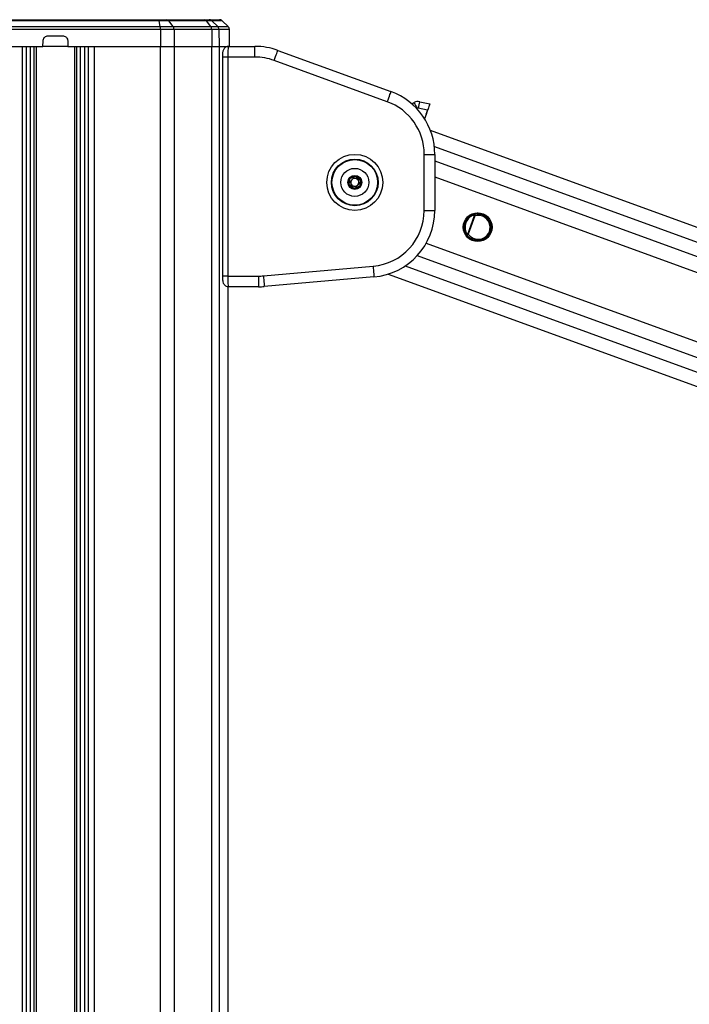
# Paper-space layout '4M DUO Surface plate' of a CAD drawing. Header units: millimetres. Extents: x 20 to 26560, y 40 to 17993.
# Tile 35 of 87: x 9072 to 9574, y 7385 to 8122. Entities that reach past the tile are written whole.
import ezdxf

# ---------------------------------------------------------------- set-up
doc = ezdxf.new("R2010")
doc.units = ezdxf.units.MM

psp = doc.layouts.new('4M DUO Surface plate')

# ---------------------------------------------------------------- linework, layer by layer
at = {"color": 7, "linetype": 'Continuous', "lineweight": 25, "ltscale": 2}
for p, q in [((9176.2, 8121.48), (9020.72, 8121.48)), ((9021.13, 8122.33), (9175.79, 8122.33)), ((9175.79, 8122.33), (9182.08, 8122.33)), ((9177.07, 8117.19), (9176.2, 8121.48)), ((9183.55, 8121.48), (9176.2, 8121.48)), ((9182.08, 8122.33), (9210.33, 8122.33)), ((9186.69, 8117.19), (9183.55, 8121.48)), ((9211.8, 8121.48), (9183.55, 8121.48)), ((9210.33, 8122.33), (9213.7, 8122.33)), ((9214.94, 8117.19), (9211.8, 8121.48)), ((9215.74, 8121.48), (9211.8, 8121.48)), ((9213.7, 8122.33), (9221.39, 8122.33)), ((9220.1, 8117.19), (9215.74, 8121.48)), ((9227.92, 8117.19), (9223.48, 8121.48)), ((9177.25, 8115.08), (9019.67, 8115.08)), ((9019.85, 8117.19), (9177.07, 8117.19)), ((9177.07, 8117.19), (9186.69, 8117.19)), ((9177.25, 8115.08), (9177.3, 8102.33)), ((9187.34, 8115.08), (9177.25, 8115.08)), ((9186.69, 8117.19), (9214.94, 8117.19)), ((9187.34, 8115.08), (9187.5, 8102.33)), ((9215.59, 8115.08), (9187.34, 8115.08)), ((9214.94, 8117.19), (9220.1, 8117.19)), ((9215.59, 8115.08), (9215.75, 8102.33)), ((9221, 8115.08), (9215.59, 8115.08)), ((9221, 8115.08), (9221.21, 8102.33)), ((9228.92, 8110.33), (9228.84, 8115.08)), ((9089.12, 8102.33), (9089.19, 8106.4)), ((9093.19, 8110.33), (9103.73, 8110.33)), ((9107.73, 8106.4), (9107.8, 8102.33)), ((9228.95, 8102.33), (9228.88, 8106.4)), ((9228.89, 8110.33), (9228.92, 8110.33)), ((9019.62, 8102.33), (9089.12, 8102.33)), ((9073.82, 2354.33), (9073.82, 8102.33)), ((9107.8, 8102.33), (9089.12, 8102.33)), ((9107.8, 8102.33), (9177.3, 8102.33)), ((9123.1, 8102.33), (9123.1, 2354.33)), ((9127.39, 8102.33), (9177.3, 8102.33)), ((9177.3, 8102.33), (9187.5, 8102.33)), ((9187.5, 8102.33), (9215.75, 8102.33)), ((9215.75, 8102.33), (9221.21, 8102.33)), ((9221.21, 8102.33), (9228.21, 8102.33)), ((9221.21, 8102.33), (9228.01, 8102.33)), ((9228.21, 8102.33), (9248.03, 8102.33)), ((9248.03, 8094.33), (9248.03, 8102.33)), ((9265.13, 8099.31), (9349.94, 8068.44)), ((9223.58, 8094.33), (9223.58, 7930.33)), ((9227.58, 8094.33), (9227.58, 7930.33)), ((9248.03, 8094.33), (9227.58, 8094.33)), ((9347.21, 8060.92), (9262.39, 8091.79)), ((9366.38, 8059.75), (9367.25, 8060.25)), ((9371.49, 8060.92), (9379.12, 8059.31)), ((9377.4, 8054.57), (9370.37, 8056.06)), ((9377.4, 8054.57), (9376.19, 8051.26)), ((9376.28, 8051.24), (9375.18, 8048.06)), ((11075.56, 7422.04), (9379.49, 8039.46)), ((9374.84, 8021.46), (9382.84, 8021.46)), ((9374.84, 7979.52), (9374.84, 8021.46)), ((9382.84, 8021.46), (9382.84, 7979.52)), ((9318.57, 7998.72), (9319.18, 8003.3)), ((9319.18, 8003.3), (9323.45, 8005.06)), ((9319.54, 8001.52), (9322.09, 8003.87)), ((9320.29, 7998.14), (9319.54, 8001.52)), ((9322.09, 8003.87), (9325.39, 8002.83)), ((9323.45, 8005.06), (9327.11, 8002.25)), ((9325.39, 8002.83), (9326.15, 7999.45)), ((9327.11, 8002.25), (9326.5, 7997.67)), ((9322.24, 7995.91), (9318.57, 7998.72)), ((9323.6, 7997.1), (9320.29, 7998.14)), ((9326.5, 7997.67), (9322.24, 7995.91)), ((9326.15, 7999.45), (9323.6, 7997.1)), ((9374.84, 7979.52), (9382.84, 7979.52)), ((9407.54, 7961.76), (9412.62, 7975.69)), ((9412.88, 7975.51), (9407.87, 7961.73)), ((9414.54, 7977.76), (9417.38, 7976.72)), ((9417.4, 7976.8), (9414.78, 7977.76)), ((9417.4, 7976.8), (9417.38, 7976.72)), ((9411.49, 7957.51), (9407.79, 7958.86)), ((9407.98, 7958.7), (9411.46, 7957.43)), ((9411.46, 7957.43), (9411.49, 7957.51)), ((9254.32, 7930.49), (9336.5, 7937.68)), ((9227.58, 7930.33), (9250.66, 7930.33)), ((9250.66, 7930.33), (9250.66, 7922.33)), ((9337.2, 7929.71), (9255.02, 7922.52)), ((9347.8, 7931.81), (10828.36, 7392.84)), ((9228.02, 6750.76), (9228.02, 7922.39)), ((9228.21, 7922.33), (9228.02, 7922.33)), ((9250.66, 7922.33), (9228.21, 7922.33))]:
    psp.add_line(p, q, dxfattribs=at)
at = {"color": 8, "linetype": 'Continuous', "lineweight": 25, "ltscale": 2}
for p, q in [((9223.48, 8121.48), (9215.74, 8121.48)), ((9220.1, 8117.19), (9227.92, 8117.19)), ((9228.84, 8115.08), (9221, 8115.08)), ((9076.75, 6855.67), (9076.75, 8102.33)), ((9079.57, 8102.33), (9079.57, 6857.35)), ((9082.57, 6858.81), (9082.57, 8102.33)), ((9083.99, 8102.33), (9083.99, 6859.39)), ((9112.93, 6859.39), (9112.93, 8102.33)), ((9114.35, 8102.33), (9114.35, 6858.81)), ((9117.35, 6857.35), (9117.35, 8102.33)), ((9120.17, 8102.33), (9120.17, 6855.67)), ((9127.39, 8102.33), (9127.39, 2354.33)), ((9177.3, 2354.33), (9177.3, 8102.33)), ((9187.5, 8102.33), (9187.5, 2354.33)), ((9215.75, 2354.33), (9215.75, 8102.33)), ((9221.21, 8102.33), (9221.21, 2354.33)), ((9227.58, 8094.33), (9223.58, 8094.33)), ((9369.67, 8055.95), (9369.26, 8055.72)), ((9382.48, 8027.48), (11061.87, 7416.13)), ((9382.84, 8016.5), (10774.23, 7509.99)), ((9382.84, 8004.62), (9687.83, 7893.6)), ((9376.42, 7955), (9664.28, 7850.21)), ((9369.59, 7945.61), (10749.77, 7443.18)), ((9360.7, 7938), (10843.17, 7398.34)), ((9227.58, 7930.33), (9223.58, 7930.33)), ((9228.01, 6750.75), (9228.01, 7922.4))]:
    psp.add_line(p, q, dxfattribs=at)
at = {"color": 7, "linetype": 'Continuous', "lineweight": 25, "ltscale": 2, "flags": 128}
for points in [[(9175.79, 8122.33), (9175.84, 8122.31), (9175.9, 8122.27), (9175.96, 8122.2), (9176.01, 8122.11), (9176.06, 8121.99), (9176.11, 8121.84), (9176.16, 8121.67), (9176.2, 8121.48)], [(9262.39, 8091.79), (9262.93, 8093.26), (9263.44, 8094.67), (9263.91, 8095.97), (9264.33, 8097.11), (9264.67, 8098.04), (9264.92, 8098.74), (9265.08, 8099.17), (9265.13, 8099.31)], [(9347.21, 8060.92), (9347.74, 8062.39), (9348.26, 8063.8), (9348.73, 8065.1), (9349.14, 8066.24), (9349.48, 8067.17), (9349.74, 8067.87), (9349.89, 8068.3), (9349.94, 8068.44)], [(9379.12, 8059.31), (9379.09, 8059.22), (9378.99, 8058.95), (9378.83, 8058.51), (9378.62, 8057.92), (9378.35, 8057.21), (9378.06, 8056.39), (9377.73, 8055.5), (9377.4, 8054.57)], [(9407.56, 7961.62), (9407.56, 7961.64), (9407.56, 7961.65), (9407.56, 7961.67), (9407.55, 7961.69), (9407.55, 7961.71), (9407.55, 7961.73), (9407.55, 7961.74), (9407.54, 7961.76)], [(9336.5, 7937.68), (9336.64, 7936.12), (9336.77, 7934.63), (9336.89, 7933.25), (9337, 7932.04), (9337.08, 7931.05), (9337.15, 7930.31), (9337.19, 7929.86), (9337.2, 7929.71)], [(9254.32, 7930.49), (9254.46, 7928.93), (9254.59, 7927.44), (9254.71, 7926.06), (9254.81, 7924.85), (9254.9, 7923.86), (9254.96, 7923.12), (9255, 7922.67), (9255.02, 7922.52)]]:
    psp.add_lwpolyline(points, dxfattribs=at)
at = {"color": 7, "linetype": 'Continuous', "lineweight": 25, "ltscale": 4}
for centre, radius in [((9322.84, 8000.49), 21), ((9322.84, 8000.49), 17.5), ((9322.84, 8000.49), 17.1), ((9322.84, 8000.49), 10.5), ((9322.84, 8000.49), 5.25), ((9322.84, 8000.49), 4.75), ((9414.93, 7966.96), 10.8)]:
    psp.add_circle(centre, radius, dxfattribs=at)
for centre, radius, start, end in [((9181.99, 8120.47), 1.86, 33.14864, 87.3591), ((9210.24, 8120.47), 1.86, 33.14902, 87.35897), ((9213.69, 8119.42), 2.91, 45.28879, 89.91169), ((9221.39, 8119.33), 3, 46, 90), ((9165.95, 8115.18), 11.3, 359.53464, 10.26307), ((9183.67, 8115.11), 3.67, 359.64621, 34.53762), ((9211.92, 8115.11), 3.67, 359.6468, 34.53703), ((9217.97, 8115.04), 3.03, 0.87932, 45.29985), ((9225.84, 8115.03), 3, 1, 46), ((9248.03, 8052.33), 50, 70, 90), ((9248.03, 8052.33), 42, 70, 90), ((9332.84, 8021.46), 50, 0, 70), ((9332.84, 8021.46), 42, 0, 70), ((9363.86, 8064.12), 5.05, 288.64842, 299.94269), ((9363.89, 8064.07), 4.99, 288.56819, 300.00979), ((9370.25, 8055.05), 6, 78.04422, 119.99696), ((9462.03, 8110.68), 107.36, 208.01581, 210.64933), ((9441.04, 8042.37), 71.98, 165.06347, 169.03599), ((9370.17, 8055.08), 1, 78.04422, 119.99696), ((9376.86, 8053.89), 2.71, 255.77926, 257.64211), ((9322.84, 8000.49), 3, 132.56232, 192.56232), ((9322.84, 8000.49), 3, 72.56232, 132.56232), ((9322.84, 8000.49), 3, 12.56232, 72.56232), ((9322.84, 8000.49), 3, 312.56232, 12.56232), ((9322.84, 8000.49), 3, 192.56232, 252.56232), ((9322.84, 8000.49), 3, 252.56232, 312.56232), ((9332.84, 7979.52), 42, 275, 0), ((9332.84, 7979.52), 50, 275, 0), ((9414.93, 7966.96), 10.06, 75.92448, 249.99696), ((9414.93, 7966.96), 9.96, 117.83752, 202.1564), ((9414.93, 7966.96), 9.46, 117.83752, 202.1564), ((9415.16, 7978.06), 5.4, 205.18426, 210.49414), ((9414.93, 7966.96), 10.14, 250.01441, 75.88054), ((9419.75, 7968.27), 10.29, 133.04939, 133.85789), ((9283.56, 8263.76), 324.43, 292.11751, 292.20581), ((9250.66, 7972.33), 42, 270, 275), ((9250.66, 7972.33), 50, 270, 275)]:
    psp.add_arc(centre, radius, start, end, dxfattribs=at)
psp.add_ellipse((9415.28, 7966.84), major_axis=(8.45, -3.08), ratio=0.999983, start_param=4.094081, end_param=8.47229, dxfattribs=at)
at = {"color": 7, "linetype": 'Continuous', "lineweight": 25, "ltscale": 2}
for points, knots in [([(9089.19, 8106.4), (9089.24, 8106.84), (9089.34, 8107.74), (9090.05, 8108.93), (9091.08, 8109.81), (9092.2, 8110.27), (9092.92, 8110.31), (9093.19, 8110.33)], [0, 0, 0, 0, 0.217032, 0.434111, 0.65113, 0.868187, 1, 1, 1, 1]), ([(9103.73, 8110.33), (9104.18, 8110.28), (9105.08, 8110.19), (9106.28, 8109.5), (9107.19, 8108.49), (9107.66, 8107.39), (9107.71, 8106.67), (9107.73, 8106.4)], [0, 0, 0, 0, 0.217098, 0.434208, 0.651278, 0.868329, 1, 1, 1, 1]), ([(9228.88, 8106.4), (9228.88, 8106.84), (9228.86, 8107.74), (9228.86, 8108.93), (9228.86, 8109.81), (9228.87, 8110.27), (9228.88, 8110.31), (9228.89, 8110.33)], [0, 0, 0, 0, 0.217032, 0.434111, 0.65113, 0.868187, 1, 1, 1, 1]), ([(9228.13, 8102.29), (9228.06, 8102.3), (9227.5, 8102.37), (9226.54, 8102.02), (9225.5, 8101.38), (9224.79, 8100.57), (9224.31, 8099.71), (9224, 8098.76), (9223.77, 8097.61), (9223.61, 8096.09), (9223.59, 8094.9), (9223.58, 8094.33)], [0, 0, 0, 0, 0.020955, 0.152088, 0.25853, 0.353938, 0.445724, 0.548249, 0.68536, 0.848303, 1, 1, 1, 1]), ([(9228.21, 8102.33), (9228.14, 8102.24), (9228, 8102.05), (9227.81, 8100.65), (9227.66, 8098.58), (9227.59, 8096.34), (9227.58, 8094.88), (9227.58, 8094.33)], [0, 0, 0, 0, 0.217102, 0.434578, 0.651617, 0.866742, 1, 1, 1, 1]), ([(9377.91, 8055.98), (9377.89, 8055.93), (9377.86, 8055.83), (9377.58, 8055.02), (9377.17, 8053.83), (9376.71, 8052.49), (9376.4, 8051.6), (9376.28, 8051.24)], [0, 0, 0, 0, 0.213272, 0.426539, 0.640054, 0.854445, 1, 1, 1, 1]), ([(9410.28, 7975.77), (9411, 7976.09), (9412.74, 7976.86), (9415.83, 7977.09), (9419.18, 7976.24), (9422.11, 7974.25), (9424.18, 7971.35), (9425.12, 7967.95), (9424.87, 7964.53), (9423.55, 7961.46), (9421.35, 7959.01), (9418.48, 7957.39), (9415.19, 7956.76), (9411.79, 7957.26), (9408.69, 7958.92), (9406.68, 7961.11), (9405.95, 7962.7), (9405.71, 7963.21)], [0, 0, 0, 0, 0.048635, 0.118424, 0.190965, 0.265084, 0.338809, 0.410242, 0.478629, 0.544687, 0.610081, 0.676612, 0.745577, 0.817365, 0.891192, 0.965258, 1, 1, 1, 1]), ([(9410.28, 7975.77), (9410.34, 7975.79), (9410.64, 7975.95), (9411.13, 7976.12), (9411.71, 7976.19), (9412.1, 7976.16), (9412.39, 7976.07), (9412.6, 7975.95), (9412.69, 7975.84), (9412.72, 7975.79)], [0, 0, 0, 0, 0.0701147, 0.3951386, 0.5871224, 0.7310469, 0.8416371, 0.9363011, 1, 1, 1, 1]), ([(9412.62, 7975.69), (9412.59, 7975.71), (9412.52, 7975.77), (9412.24, 7975.83), (9411.59, 7975.78), (9410.97, 7975.56), (9410.56, 7975.35), (9410.52, 7975.32)], [0, 0, 0, 0, 0.045336, 0.125642, 0.375676, 0.924092, 1, 1, 1, 1]), ([(9412.88, 7975.51), (9412.88, 7975.51), (9412.8, 7975.57), (9412.71, 7975.63), (9412.62, 7975.69)], [0, 0, 0, 0, 0.0285965, 1, 1, 1, 1]), ([(9412.72, 7975.79), (9412.78, 7975.7), (9412.83, 7975.61), (9412.88, 7975.51), (9412.88, 7975.51)], [0, 0, 0, 0, 0.970887, 1, 1, 1, 1]), ([(9407.56, 7961.62), (9407.51, 7961.61), (9407.35, 7961.57), (9407.09, 7961.63), (9406.69, 7961.83), (9406.15, 7962.32), (9405.88, 7962.87), (9405.71, 7963.21)], [0, 0, 0, 0, 0.060686, 0.1845236, 0.2940722, 0.5746106, 1, 1, 1, 1]), ([(9406.17, 7963.4), (9406.32, 7963.09), (9406.55, 7962.6), (9406.95, 7962.1), (9407.24, 7961.87), (9407.4, 7961.77), (9407.51, 7961.76), (9407.54, 7961.76)], [0, 0, 0, 0, 0.45571, 0.745006, 0.850639, 0.957063, 1, 1, 1, 1]), ([(9407.54, 7961.76), (9407.65, 7961.75), (9407.76, 7961.74), (9407.87, 7961.73), (9407.87, 7961.73)], [0, 0, 0, 0, 0.971401, 1, 1, 1, 1]), ([(9407.87, 7961.73), (9407.87, 7961.73), (9407.77, 7961.69), (9407.66, 7961.65), (9407.56, 7961.62)], [0, 0, 0, 0, 0.028659, 1, 1, 1, 1]), ([(9223.58, 7930.33), (9223.58, 7930.31), (9223.57, 7929.68), (9223.63, 7928.41), (9223.82, 7926.64), (9224.12, 7925.3), (9224.84, 7923.96), (9225.8, 7923.03), (9226.97, 7922.41), (9227.83, 7922.39), (9228.21, 7922.38)], [0, 0, 0, 0, 0.004979, 0.16619, 0.333825, 0.536616, 0.655645, 0.772007, 0.899016, 1, 1, 1, 1]), ([(9227.58, 7930.33), (9227.58, 7929.44), (9227.6, 7927.66), (9227.71, 7925.28), (9227.87, 7923.47), (9228.05, 7922.47), (9228.16, 7922.37), (9228.21, 7922.33)], [0, 0, 0, 0, 0.212247, 0.424029, 0.636454, 0.850955, 1, 1, 1, 1])]:
    psp.add_open_spline(points, degree=3, knots=knots, dxfattribs=at)
at = {"color": 8, "linetype": 'Continuous', "lineweight": 25, "ltscale": 2}
psp.add_open_spline([(9366.38, 8059.75), (9366.36, 8059.67), (9366.32, 8059.52), (9366.23, 8058.88), (9366.17, 8058.37), (9366.16, 8058.3)], degree=3, knots=[0, 0, 0, 0, 0.4560849, 0.92888, 1, 1, 1, 1], dxfattribs=at)

doc.saveas('drawing.dxf')
